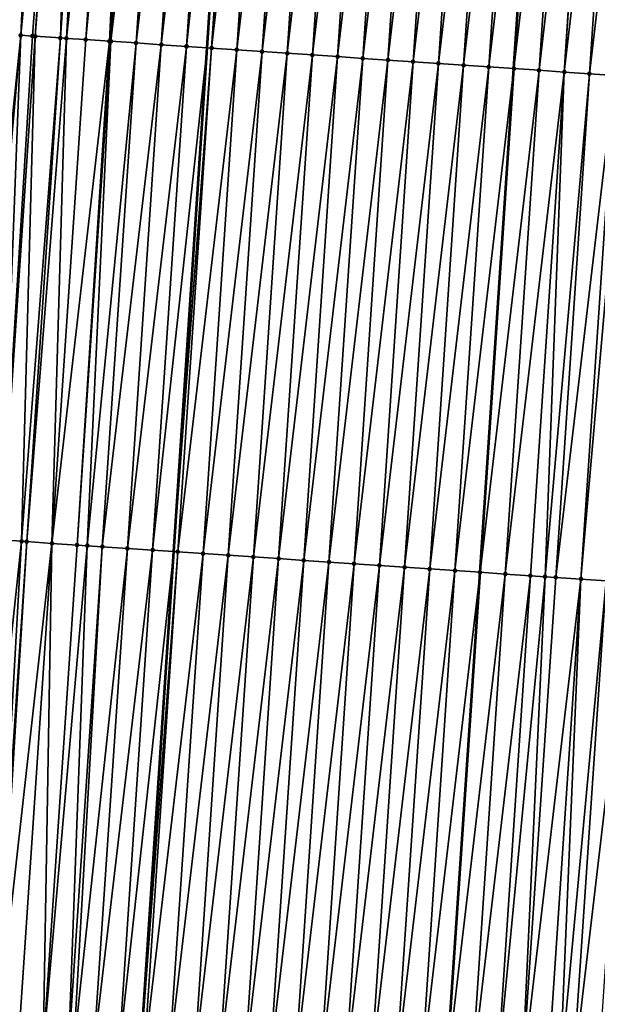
# Model space of a CAD drawing. Header units: feet. Extents: x 2017353 to 2024169, y 808050 to 818690.
# Tile 80 of 256: x 2023509 to 2023532, y 810864 to 810903. Entities that reach past the tile are written whole.
import ezdxf

# ---------------------------------------------------------------- set-up
doc = ezdxf.new("R2010")
doc.units = ezdxf.units.FT
doc.header["$MEASUREMENT"] = 0
for name, color, linetype, lineweight in [('EP_Travel Lane', 172, 'Continuous', 53), ('SB-Road Shots', 141, 'Continuous', 100), ('SB-Road X-Section', 40, 'Continuous', 13), ('STRIPING', 60, 'Continuous', 53)]:
    doc.layers.add(name, color=color, linetype=linetype, lineweight=lineweight)
doc.layers.add('I-77-MM15-17_SB-Surface-BORDER', color=7, linetype='Continuous')
doc.layers.add('I-77-MM15-17_SB-Surface-TIN', color=7, linetype='Continuous')

msp = doc.modelspace()

# ---------------------------------------------------------------- linework, layer by layer
at = {"layer": 'EP_Travel Lane'}
msp.add_polyline3d([(2023499.356518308, 810642.9599077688, 297.4142535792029), (2023500.702539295, 810662.9030614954, 298.0919768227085), (2023502.048506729, 810682.845421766, 298.7924338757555), (2023503.394503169, 810702.7882118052, 299.4805772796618), (2023504.740404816, 810722.7295973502, 300.2089618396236), (2023506.071576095, 810742.6690456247, 300.9027746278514), (2023507.395072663, 810762.6119827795, 301.6295509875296), (2023508.718634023, 810782.5558962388, 302.3287045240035), (2023510.042198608, 810802.4998582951, 303.026486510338), (2023511.36576442, 810822.4438388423, 303.7237454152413), (2023512.68932684, 810842.3877682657, 304.4224536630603), (2023514.012857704, 810862.3312222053, 305.1346078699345), (2023515.336330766, 810882.2738051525, 305.8714025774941), (2023516.659869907, 810902.2173838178, 306.5800283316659), (2023517.983432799, 810922.1613203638, 307.2785303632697), (2023519.34980394, 810942.1306556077, 307.9967300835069)], dxfattribs=at)
at = {"layer": 'I-77-MM15-17_SB-Surface-BORDER', "color": 3, "linetype": 'Continuous', "lineweight": -3}
msp.add_polyline3d([(2023489.552014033, 810643.6296127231, 297.1869156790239), (2023490.940363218, 810663.5704841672, 297.8482512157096), (2023492.374166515, 810683.5068231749, 298.5513598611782), (2023494.354884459, 810703.4051117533, 299.2869142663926), (2023495.539404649, 810723.3574900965, 300.0124266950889), (2023496.105524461, 810743.3467942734, 300.6598493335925), (2023497.916221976, 810763.2563264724, 301.4061769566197), (2023499.102415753, 810783.208940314, 302.1200432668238), (2023500.586114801, 810803.1411389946, 302.8463235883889), (2023501.86533351, 810823.0871729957, 303.5696055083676), (2023503.689463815, 810842.9955933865, 304.3218478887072), (2023506.06615233, 810862.8671068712, 305.0686755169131), (2023507.22822551, 810882.8209190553, 305.7944075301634), (2023509.274412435, 810902.7144334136, 306.5465600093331), (2023510.193719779, 810922.6871717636, 307.1983107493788), (2023511.566618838, 810942.6764191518, 307.8658723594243)], dxfattribs=at)
at = {"layer": 'I-77-MM15-17_SB-Surface-TIN', "color": 128, "linetype": 'Continuous', "lineweight": -3}
for points in [[(2023509.274412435, 810902.7144334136, 306.5465600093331), (2023511.191436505, 810922.6196318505, 307.2138848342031), (2023510.193719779, 810922.6871717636, 307.1983107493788)], [(2023509.740578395, 810902.6827972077, 306.5560712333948), (2023511.191436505, 810922.6196318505, 307.2138848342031), (2023509.274412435, 810902.7144334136, 306.5465600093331)], [(2023509.852365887, 810902.6752431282, 306.5574411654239), (2023511.191436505, 810922.6196318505, 307.2138848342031), (2023509.740578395, 810902.6827972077, 306.5560712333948)], [(2023509.852365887, 810902.6752431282, 306.5574411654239), (2023511.413046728, 810922.604639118, 307.2170890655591), (2023511.191436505, 810922.6196318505, 307.2138848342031)], [(2023510.850116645, 810902.6082101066, 306.5586752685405), (2023511.413046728, 810922.604639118, 307.2170890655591), (2023509.852365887, 810902.6752431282, 306.5574411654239)], [(2023510.850116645, 810902.6082101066, 306.5586752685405), (2023512.189162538, 810922.5522305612, 307.2255372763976), (2023511.413046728, 810922.604639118, 307.2170890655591)], [(2023511.08564473, 810902.5924792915, 306.556349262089), (2023512.189162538, 810922.5522305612, 307.2255372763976), (2023510.850116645, 810902.6082101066, 306.5586752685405)], [(2023511.08564473, 810902.5924792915, 306.556349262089), (2023513.18692016, 810922.4852997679, 307.223879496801), (2023512.189162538, 810922.5522305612, 307.2255372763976)], [(2023511.08564473, 810902.5924792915, 306.556349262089), (2023511.847907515, 810902.5417745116, 306.5430083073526), (2023513.18692016, 810922.4852997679, 307.223879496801)], [(2023511.847907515, 810902.5417745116, 306.5430083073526), (2023513.746550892, 810922.4479050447, 307.218838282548), (2023513.18692016, 810922.4852997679, 307.223879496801)], [(2023511.847907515, 810902.5417745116, 306.5430083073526), (2023512.788086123, 810902.4794270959, 306.521143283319), (2023513.746550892, 810922.4479050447, 307.218838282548)], [(2023512.788086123, 810902.4794270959, 306.521143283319), (2023514.184689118, 810922.4185378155, 307.2174452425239), (2023513.746550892, 810922.4479050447, 307.218838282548)], [(2023512.788086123, 810902.4794270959, 306.521143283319), (2023512.845714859, 810902.4755842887, 306.5203998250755), (2023514.184689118, 810922.4185378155, 307.2174452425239)], [(2023512.845714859, 810902.4755842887, 306.5203998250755), (2023515.182420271, 810922.3512127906, 307.2269401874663), (2023514.184689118, 810922.4185378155, 307.2174452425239)], [(2023512.845714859, 810902.4755842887, 306.5203998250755), (2023513.843452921, 810902.4083621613, 306.5269836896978), (2023515.182420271, 810922.3512127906, 307.2269401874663)], [(2023513.843452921, 810902.4083621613, 306.5269836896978), (2023516.180135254, 810922.2836469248, 307.24324845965), (2023515.182420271, 810922.3512127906, 307.2269401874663)], [(2023513.843452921, 810902.4083621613, 306.5269836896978), (2023514.841161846, 810902.3407060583, 306.5458446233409), (2023516.180135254, 810922.2836469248, 307.24324845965)], [(2023514.841161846, 810902.3407060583, 306.5458446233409), (2023517.1778443, 810922.2159926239, 307.2620585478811), (2023516.180135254, 810922.2836469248, 307.24324845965)], [(2023514.841161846, 810902.3407060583, 306.5458446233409), (2023515.838870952, 810902.2730526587, 306.5646290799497), (2023517.1778443, 810922.2159926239, 307.2620585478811)], [(2023515.838870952, 810902.2730526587, 306.5646290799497), (2023515.841204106, 810902.2728942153, 306.5646796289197), (2023517.1778443, 810922.2159926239, 307.2620585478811)], [(2023515.841204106, 810902.2728942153, 306.5646796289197), (2023517.983432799, 810922.1613203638, 307.2785303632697), (2023517.1778443, 810922.2159926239, 307.2620585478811)], [(2023515.841204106, 810902.2728942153, 306.5646796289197), (2023516.659869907, 810902.2173838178, 306.5800283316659), (2023517.983432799, 810922.1613203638, 307.2785303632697)], [(2023518.175549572, 810922.1482821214, 307.282458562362), (2023517.983432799, 810922.1613203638, 307.2785303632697), (2023516.659869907, 810902.2173838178, 306.5800283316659)], [(2023516.836580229, 810902.2054018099, 306.5833413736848), (2023518.175549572, 810922.1482821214, 307.282458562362), (2023516.659869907, 810902.2173838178, 306.5800283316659)], [(2023516.836580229, 810902.2054018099, 306.5833413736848), (2023519.173265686, 810922.0807331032, 307.2982902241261), (2023518.175549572, 810922.1482821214, 307.282458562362)], [(2023516.836580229, 810902.2054018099, 306.5833413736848), (2023517.83430874, 810902.1380374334, 306.5939494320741), (2023519.173265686, 810922.0807331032, 307.2982902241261)], [(2023517.83430874, 810902.1380374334, 306.5939494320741), (2023520.170980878, 810922.0131703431, 307.3145106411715), (2023519.173265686, 810922.0807331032, 307.2982902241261)], [(2023517.83430874, 810902.1380374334, 306.5939494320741), (2023518.832032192, 810902.0705976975, 306.6066893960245), (2023520.170980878, 810922.0131703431, 307.3145106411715)], [(2023518.832032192, 810902.0705976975, 306.6066893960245), (2023521.168700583, 810921.9456747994, 307.3288295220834), (2023520.170980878, 810922.0131703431, 307.3145106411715)], [(2023518.832032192, 810902.0705976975, 306.6066893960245), (2023519.829752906, 810902.003117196, 306.6205826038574), (2023521.168700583, 810921.9456747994, 307.3288295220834)], [(2023519.829752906, 810902.003117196, 306.6205826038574), (2023522.16641644, 810921.8781219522, 307.3447695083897), (2023521.168700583, 810921.9456747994, 307.3288295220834)], [(2023519.829752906, 810902.003117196, 306.6205826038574), (2023520.827467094, 810901.9355394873, 306.6372257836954), (2023522.16641644, 810921.8781219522, 307.3447695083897)], [(2023520.827467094, 810901.9355394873, 306.6372257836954), (2023523.164129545, 810921.8105281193, 307.3618689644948), (2023522.16641644, 810921.8781219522, 307.3447695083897)], [(2023520.827467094, 810901.9355394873, 306.6372257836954), (2023521.825179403, 810901.867933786, 306.6546608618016), (2023523.164129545, 810921.8105281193, 307.3618689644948)], [(2023521.825179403, 810901.867933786, 306.6546608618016), (2023524.161843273, 810921.7429435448, 307.3787065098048), (2023523.164129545, 810921.8105281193, 307.3618689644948)], [(2023521.825179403, 810901.867933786, 306.6546608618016), (2023522.822885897, 810901.800241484, 306.6745458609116), (2023524.161843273, 810921.7429435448, 307.3787065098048)], [(2023522.822885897, 810901.800241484, 306.6745458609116), (2023525.159561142, 810921.6754206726, 307.3937985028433), (2023524.161843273, 810921.7429435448, 307.3787065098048)], [(2023522.822885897, 810901.800241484, 306.6745458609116), (2023523.820597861, 810901.7326306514, 306.6921261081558), (2023525.159561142, 810921.6754206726, 307.3937985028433)], [(2023523.820597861, 810901.7326306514, 306.6921261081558), (2023526.157276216, 810921.6078561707, 307.4100681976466), (2023525.159561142, 810921.6754206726, 307.3937985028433)], [(2023523.820597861, 810901.7326306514, 306.6921261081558), (2023524.818318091, 810901.6651429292, 306.706223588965), (2023526.157276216, 810921.6078561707, 307.4100681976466)], [(2023524.818318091, 810901.6651429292, 306.706223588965), (2023527.154983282, 810921.5401723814, 307.429712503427), (2023526.157276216, 810921.6078561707, 307.4100681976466)], [(2023524.818318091, 810901.6651429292, 306.706223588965), (2023525.816034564, 810901.597599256, 306.7219039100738), (2023527.154983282, 810921.5401723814, 307.429712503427)], [(2023525.816034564, 810901.597599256, 306.7219039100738), (2023528.152687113, 810921.472440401, 307.4507201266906), (2023527.154983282, 810921.5401723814, 307.429712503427)], [(2023525.816034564, 810901.597599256, 306.7219039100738), (2023526.813741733, 810901.5299170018, 306.7415046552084), (2023528.152687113, 810921.472440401, 307.4507201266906)], [(2023526.813741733, 810901.5299170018, 306.7415046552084), (2023529.150397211, 810921.4048017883, 307.4690863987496), (2023528.152687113, 810921.472440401, 307.4507201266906)], [(2023526.813741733, 810901.5299170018, 306.7415046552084), (2023527.811453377, 810901.4623014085, 306.7592195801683), (2023529.150397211, 810921.4048017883, 307.4690863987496)], [(2023527.811453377, 810901.4623014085, 306.7592195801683), (2023530.148110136, 810921.3372052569, 307.48626219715), (2023529.150397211, 810921.4048017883, 307.4690863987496)], [(2023527.811453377, 810901.4623014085, 306.7592195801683), (2023528.809161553, 810901.3946341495, 306.7783961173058), (2023530.148110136, 810921.3372052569, 307.48626219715)], [(2023531.145816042, 810921.2695041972, 307.5063950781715), (2023530.148110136, 810921.3372052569, 307.48626219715), (2023528.809161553, 810901.3946341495, 306.7783961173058)], [(2023529.806862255, 810901.3268555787, 306.8007216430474), (2023531.145816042, 810921.2695041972, 307.5063950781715), (2023528.809161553, 810901.3946341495, 306.7783961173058)], [(2023529.806862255, 810901.3268555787, 306.8007216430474), (2023532.106299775, 810921.2043892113, 307.5240786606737), (2023531.145816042, 810921.2695041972, 307.5063950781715)], [(2023529.806862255, 810901.3268555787, 306.8007216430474), (2023530.804574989, 810901.2592562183, 306.8179773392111), (2023532.106299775, 810921.2043892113, 307.5240786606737)], [(2023530.804574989, 810901.2592562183, 306.8179773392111), (2023532.14352611, 810921.2018651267, 307.5247742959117), (2023532.106299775, 810921.2043892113, 307.5240786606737)], [(2023530.804574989, 810901.2592562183, 306.8179773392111), (2023533.141244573, 810921.1343510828, 307.5396165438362), (2023532.14352611, 810921.2018651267, 307.5247742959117)], [(2023530.804574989, 810901.2592562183, 306.8179773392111), (2023531.802285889, 810901.1916295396, 306.8360058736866), (2023533.141244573, 810921.1343510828, 307.5396165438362)], [(2023531.802285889, 810901.1916295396, 306.8360058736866), (2023534.138964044, 810921.0668520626, 307.5540337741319), (2023533.141244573, 810921.1343510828, 307.5396165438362)], [(2023531.802285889, 810901.1916295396, 306.8360058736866), (2023532.800017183, 810901.1243066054, 306.8454415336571), (2023534.138964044, 810921.0668520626, 307.5540337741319)], [(2023507.515774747, 810882.8013166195, 305.8027526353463), (2023509.274412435, 810902.7144334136, 306.5465600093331), (2023507.22822551, 810882.8209190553, 305.7944075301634)], [(2023508.513463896, 810882.7333659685, 305.8299461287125), (2023509.274412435, 810902.7144334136, 306.5465600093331), (2023507.515774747, 810882.8013166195, 305.8027526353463)], [(2023508.513463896, 810882.7333659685, 305.8299461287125), (2023509.740578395, 810902.6827972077, 306.5560712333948), (2023509.274412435, 810902.7144334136, 306.5465600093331)], [(2023508.513463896, 810882.7333659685, 305.8299461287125), (2023509.852365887, 810902.6752431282, 306.5574411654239), (2023509.740578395, 810902.6827972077, 306.5560712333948)], [(2023509.308181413, 810882.6794304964, 305.8462231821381), (2023509.852365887, 810902.6752431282, 306.5574411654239), (2023508.513463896, 810882.7333659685, 305.8299461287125)], [(2023509.308181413, 810882.6794304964, 305.8462231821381), (2023510.850116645, 810902.6082101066, 306.5586752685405), (2023509.852365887, 810902.6752431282, 306.5574411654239)], [(2023509.511173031, 810882.6657130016, 305.8487182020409), (2023510.850116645, 810902.6082101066, 306.5586752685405), (2023509.308181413, 810882.6794304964, 305.8462231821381)], [(2023509.511173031, 810882.6657130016, 305.8487182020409), (2023511.08564473, 810902.5924792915, 306.556349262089), (2023510.850116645, 810902.6082101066, 306.5586752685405)], [(2023509.511173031, 810882.6657130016, 305.8487182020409), (2023510.508930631, 810882.5987818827, 305.8470693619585), (2023511.08564473, 810902.5924792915, 306.556349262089)], [(2023510.508930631, 810882.5987818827, 305.8470693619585), (2023511.847907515, 810902.5417745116, 306.5430083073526), (2023511.08564473, 810902.5924792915, 306.556349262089)], [(2023510.508930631, 810882.5987818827, 305.8470693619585), (2023512.788086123, 810902.4794270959, 306.521143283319), (2023511.847907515, 810902.5417745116, 306.5430083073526)], [(2023510.508930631, 810882.5987818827, 305.8470693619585), (2023511.506734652, 810882.5325421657, 305.8258609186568), (2023512.788086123, 810902.4794270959, 306.521143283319)], [(2023511.506734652, 810882.5325421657, 305.8258609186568), (2023512.845714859, 810902.4755842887, 306.5203998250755), (2023512.788086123, 810902.4794270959, 306.521143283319)], [(2023511.506734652, 810882.5325421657, 305.8258609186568), (2023511.91219132, 810882.5055367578, 305.8197483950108), (2023512.845714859, 810902.4755842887, 306.5203998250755)], [(2023511.91219132, 810882.5055367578, 305.8197483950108), (2023513.843452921, 810902.4083621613, 306.5269836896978), (2023512.845714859, 810902.4755842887, 306.5203998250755)], [(2023511.91219132, 810882.5055367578, 305.8197483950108), (2023512.504500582, 810882.4657351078, 305.8207024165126), (2023513.843452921, 810902.4083621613, 306.5269836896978)], [(2023512.504500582, 810882.4657351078, 305.8207024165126), (2023514.841161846, 810902.3407060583, 306.5458446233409), (2023513.843452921, 810902.4083621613, 306.5269836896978)], [(2023512.504500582, 810882.4657351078, 305.8207024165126), (2023513.502214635, 810882.3981553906, 305.8374022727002), (2023514.841161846, 810902.3407060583, 306.5458446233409)], [(2023513.502214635, 810882.3981553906, 305.8374022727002), (2023515.838870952, 810902.2730526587, 306.5646290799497), (2023514.841161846, 810902.3407060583, 306.5458446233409)], [(2023513.502214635, 810882.3981553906, 305.8374022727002), (2023514.499924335, 810882.3305108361, 305.8559363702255), (2023515.838870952, 810902.2730526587, 306.5646290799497)], [(2023514.499924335, 810882.3305108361, 305.8559363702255), (2023515.841204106, 810902.2728942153, 306.5646796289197), (2023515.838870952, 810902.2730526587, 306.5646290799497)], [(2023514.499924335, 810882.3305108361, 305.8559363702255), (2023516.659869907, 810902.2173838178, 306.5800283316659), (2023515.841204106, 810902.2728942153, 306.5646796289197)], [(2023514.499924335, 810882.3305108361, 305.8559363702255), (2023515.336330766, 810882.2738051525, 305.8714025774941), (2023516.659869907, 810902.2173838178, 306.5800283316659)], [(2023516.836580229, 810902.2054018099, 306.5833413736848), (2023516.659869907, 810902.2173838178, 306.5800283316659), (2023515.336330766, 810882.2738051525, 305.8714025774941)], [(2023515.497634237, 810882.2628692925, 305.8743852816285), (2023516.836580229, 810902.2054018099, 306.5833413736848), (2023515.336330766, 810882.2738051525, 305.8714025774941)], [(2023515.497634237, 810882.2628692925, 305.8743852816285), (2023517.83430874, 810902.1380374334, 306.5939494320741), (2023516.836580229, 810902.2054018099, 306.5833413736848)], [(2023515.497634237, 810882.2628692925, 305.8743852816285), (2023516.49535463, 810882.1953840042, 305.8884137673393), (2023517.83430874, 810902.1380374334, 306.5939494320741)], [(2023516.49535463, 810882.1953840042, 305.8884137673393), (2023518.832032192, 810902.0705976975, 306.6066893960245), (2023517.83430874, 810902.1380374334, 306.5939494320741)], [(2023516.49535463, 810882.1953840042, 305.8884137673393), (2023517.493071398, 810882.1278447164, 305.9039698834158), (2023518.832032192, 810902.0705976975, 306.6066893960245)], [(2023517.493071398, 810882.1278447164, 305.9039698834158), (2023519.829752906, 810902.003117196, 306.6205826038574), (2023518.832032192, 810902.0705976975, 306.6066893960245)], [(2023517.493071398, 810882.1278447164, 305.9039698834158), (2023518.490779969, 810882.0601833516, 305.9229795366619), (2023519.829752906, 810902.003117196, 306.6205826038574)], [(2023518.490779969, 810882.0601833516, 305.9229795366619), (2023520.827467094, 810901.9355394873, 306.6372257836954), (2023519.829752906, 810902.003117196, 306.6205826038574)], [(2023518.490779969, 810882.0601833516, 305.9229795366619), (2023519.488494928, 810881.9926171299, 305.9392976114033), (2023520.827467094, 810901.9355394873, 306.6372257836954)], [(2023519.488494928, 810881.9926171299, 305.9392976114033), (2023521.825179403, 810901.867933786, 306.6546608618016), (2023520.827467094, 810901.9355394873, 306.6372257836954)], [(2023519.488494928, 810881.9926171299, 305.9392976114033), (2023520.486211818, 810881.9250796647, 305.954802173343), (2023521.825179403, 810901.867933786, 306.6546608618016)], [(2023520.486211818, 810881.9250796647, 305.954802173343), (2023522.822885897, 810901.800241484, 306.6745458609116), (2023521.825179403, 810901.867933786, 306.6546608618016)], [(2023520.486211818, 810881.9250796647, 305.954802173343), (2023521.483924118, 810881.8574738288, 305.9722409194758), (2023522.822885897, 810901.800241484, 306.6745458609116)], [(2023521.483924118, 810881.8574738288, 305.9722409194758), (2023523.820597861, 810901.7326306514, 306.6921261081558), (2023522.822885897, 810901.800241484, 306.6745458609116)], [(2023521.483924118, 810881.8574738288, 305.9722409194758), (2023522.481643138, 810881.7899680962, 305.9868477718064), (2023523.820597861, 810901.7326306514, 306.6921261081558)], [(2023522.481643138, 810881.7899680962, 305.9868477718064), (2023524.818318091, 810901.6651429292, 306.706223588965), (2023523.820597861, 810901.7326306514, 306.6921261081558)], [(2023522.481643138, 810881.7899680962, 305.9868477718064), (2023523.479361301, 810881.7224495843, 306.00181614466), (2023524.818318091, 810901.6651429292, 306.706223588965)], [(2023523.479361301, 810881.7224495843, 306.00181614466), (2023525.816034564, 810901.597599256, 306.7219039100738), (2023524.818318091, 810901.6651429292, 306.706223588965)], [(2023523.479361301, 810881.7224495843, 306.00181614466), (2023524.477077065, 810881.6548953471, 306.0177951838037), (2023525.816034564, 810901.597599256, 306.7219039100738)], [(2023524.477077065, 810881.6548953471, 306.0177951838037), (2023526.813741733, 810901.5299170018, 306.7415046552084), (2023525.816034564, 810901.597599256, 306.7219039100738)], [(2023524.477077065, 810881.6548953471, 306.0177951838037), (2023525.474787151, 810881.587256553, 306.0361663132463), (2023526.813741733, 810901.5299170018, 306.7415046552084)], [(2023525.474787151, 810881.587256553, 306.0361663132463), (2023527.811453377, 810901.4623014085, 306.7592195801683), (2023526.813741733, 810901.5299170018, 306.7415046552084)], [(2023525.474787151, 810881.587256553, 306.0361663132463), (2023526.472496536, 810881.5196072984, 306.0548333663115), (2023527.811453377, 810901.4623014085, 306.7592195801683)], [(2023526.472496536, 810881.5196072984, 306.0548333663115), (2023528.809161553, 810901.3946341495, 306.7783961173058), (2023527.811453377, 810901.4623014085, 306.7592195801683)], [(2023526.472496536, 810881.5196072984, 306.0548333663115), (2023527.470207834, 810881.4519865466, 306.0726940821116), (2023528.809161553, 810901.3946341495, 306.7783961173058)], [(2023529.806862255, 810901.3268555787, 306.8007216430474), (2023528.809161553, 810901.3946341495, 306.7783961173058), (2023527.470207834, 810881.4519865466, 306.0726940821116)], [(2023528.467912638, 810881.3842690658, 306.0932912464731), (2023529.806862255, 810901.3268555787, 306.8007216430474), (2023527.470207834, 810881.4519865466, 306.0726940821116)], [(2023528.467912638, 810881.3842690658, 306.0932912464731), (2023530.804574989, 810901.2592562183, 306.8179773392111), (2023529.806862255, 810901.3268555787, 306.8007216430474)], [(2023528.467912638, 810881.3842690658, 306.0932912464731), (2023529.465621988, 810881.3166193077, 306.1119725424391), (2023530.804574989, 810901.2592562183, 306.8179773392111)], [(2023529.465621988, 810881.3166193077, 306.1119725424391), (2023530.043222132, 810881.2774531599, 306.1228418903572), (2023530.804574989, 810901.2592562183, 306.8179773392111)], [(2023530.043222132, 810881.2774531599, 306.1228418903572), (2023531.802285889, 810901.1916295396, 306.8360058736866), (2023530.804574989, 810901.2592562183, 306.8179773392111)], [(2023530.043222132, 810881.2774531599, 306.1228418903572), (2023530.463334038, 810881.2490097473, 306.1295166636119), (2023531.802285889, 810901.1916295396, 306.8360058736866)], [(2023530.463334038, 810881.2490097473, 306.1295166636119), (2023532.800017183, 810901.1243066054, 306.8454415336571), (2023531.802285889, 810901.1916295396, 306.8360058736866)], [(2023530.463334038, 810881.2490097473, 306.1295166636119), (2023531.461060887, 810881.1816206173, 306.1408248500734), (2023532.800017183, 810901.1243066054, 306.8454415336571)], [(2023531.461060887, 810881.1816206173, 306.1408248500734), (2023533.20143647, 810901.0971238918, 306.8519566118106), (2023532.800017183, 810901.1243066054, 306.8454415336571)], [(2023531.461060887, 810881.1816206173, 306.1408248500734), (2023532.458782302, 810881.1141505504, 306.1544227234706), (2023533.20143647, 810901.0971238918, 306.8519566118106)], [(2023507.174555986, 810862.7914006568, 305.1049421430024), (2023509.308181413, 810882.6794304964, 305.8462231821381), (2023508.513463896, 810882.7333659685, 305.8299461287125)], [(2023508.172241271, 810862.7233924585, 305.1337636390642), (2023509.308181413, 810882.6794304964, 305.8462231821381), (2023507.174555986, 810862.7914006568, 305.1049421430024)], [(2023508.172241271, 810862.7233924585, 305.1337636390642), (2023509.511173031, 810882.6657130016, 305.8487182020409), (2023509.308181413, 810882.6794304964, 305.8462231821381)], [(2023508.276444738, 810862.7163192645, 305.1359307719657), (2023509.511173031, 810882.6657130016, 305.8487182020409), (2023508.172241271, 810862.7233924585, 305.1337636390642)], [(2023508.276444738, 810862.7163192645, 305.1359307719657), (2023510.508930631, 810882.5987818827, 305.8470693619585), (2023509.511173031, 810882.6657130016, 305.8487182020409)], [(2023508.276444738, 810862.7163192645, 305.1359307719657), (2023509.169976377, 810862.656126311, 305.1415926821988), (2023510.508930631, 810882.5987818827, 305.8470693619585)], [(2023509.169976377, 810862.656126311, 305.1415926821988), (2023510.167747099, 810862.5893906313, 305.1344149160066), (2023510.508930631, 810882.5987818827, 305.8470693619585)], [(2023510.167747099, 810862.5893906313, 305.1344149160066), (2023511.506734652, 810882.5325421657, 305.8258609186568), (2023510.508930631, 810882.5987818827, 305.8470693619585)], [(2023510.167747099, 810862.5893906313, 305.1344149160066), (2023511.91219132, 810882.5055367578, 305.8197483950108), (2023511.506734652, 810882.5325421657, 305.8258609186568)], [(2023510.167747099, 810862.5893906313, 305.1344149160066), (2023511.165556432, 810862.5232300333, 305.1109682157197), (2023511.91219132, 810882.5055367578, 305.8197483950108)], [(2023511.165556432, 810862.5232300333, 305.1109682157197), (2023512.504500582, 810882.4657351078, 305.8207024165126), (2023511.91219132, 810882.5055367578, 305.8197483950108)], [(2023511.165556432, 810862.5232300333, 305.1109682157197), (2023511.367171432, 810862.5097926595, 305.108177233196), (2023512.504500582, 810882.4657351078, 305.8207024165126)], [(2023511.367171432, 810862.5097926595, 305.108177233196), (2023513.502214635, 810882.3981553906, 305.8374022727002), (2023512.504500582, 810882.4657351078, 305.8207024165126)], [(2023511.367171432, 810862.5097926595, 305.108177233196), (2023512.163314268, 810862.4563024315, 305.1092198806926), (2023513.502214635, 810882.3981553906, 305.8374022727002)], [(2023512.163314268, 810862.4563024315, 305.1092198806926), (2023514.499924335, 810882.3305108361, 305.8559363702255), (2023513.502214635, 810882.3981553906, 305.8374022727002)], [(2023512.163314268, 810862.4563024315, 305.1092198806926), (2023513.161036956, 810862.3888513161, 305.1222816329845), (2023514.499924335, 810882.3305108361, 305.8559363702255)], [(2023513.161036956, 810862.3888513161, 305.1222816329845), (2023515.336330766, 810882.2738051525, 305.8714025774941), (2023514.499924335, 810882.3305108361, 305.8559363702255)], [(2023513.161036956, 810862.3888513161, 305.1222816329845), (2023514.012857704, 810862.3312222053, 305.1346078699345), (2023515.336330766, 810882.2738051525, 305.8714025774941)], [(2023515.497634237, 810882.2628692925, 305.8743852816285), (2023515.336330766, 810882.2738051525, 305.8714025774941), (2023514.012857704, 810862.3312222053, 305.1346078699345)], [(2023514.158756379, 810862.3213515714, 305.1367190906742), (2023515.497634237, 810882.2628692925, 305.8743852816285), (2023514.012857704, 810862.3312222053, 305.1346078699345)], [(2023514.158756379, 810862.3213515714, 305.1367190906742), (2023516.49535463, 810882.1953840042, 305.8884137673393), (2023515.497634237, 810882.2628692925, 305.8743852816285)], [(2023514.158756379, 810862.3213515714, 305.1367190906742), (2023515.156485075, 810862.2539899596, 305.1472487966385), (2023516.49535463, 810882.1953840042, 305.8884137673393)], [(2023515.156485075, 810862.2539899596, 305.1472487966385), (2023517.493071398, 810882.1278447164, 305.9039698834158), (2023516.49535463, 810882.1953840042, 305.8884137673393)], [(2023515.156485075, 810862.2539899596, 305.1472487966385), (2023516.154195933, 810862.1863626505, 305.165295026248), (2023517.493071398, 810882.1278447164, 305.9039698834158)], [(2023516.154195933, 810862.1863626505, 305.165295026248), (2023518.490779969, 810882.0601833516, 305.9229795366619), (2023517.493071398, 810882.1278447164, 305.9039698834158)], [(2023516.154195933, 810862.1863626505, 305.165295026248), (2023517.151900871, 810862.1186471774, 305.1858353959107), (2023518.490779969, 810882.0601833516, 305.9229795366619)], [(2023517.151900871, 810862.1186471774, 305.1858353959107), (2023519.488494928, 810881.9926171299, 305.9392976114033), (2023518.490779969, 810882.0601833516, 305.9229795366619)], [(2023517.151900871, 810862.1186471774, 305.1858353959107), (2023518.149612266, 810862.0510278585, 305.203655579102), (2023519.488494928, 810881.9926171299, 305.9392976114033)], [(2023518.149612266, 810862.0510278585, 305.203655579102), (2023520.486211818, 810881.9250796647, 305.954802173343), (2023519.488494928, 810881.9926171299, 305.9392976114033)], [(2023518.149612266, 810862.0510278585, 305.203655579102), (2023519.147322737, 810861.9833947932, 305.2218646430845), (2023520.486211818, 810881.9250796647, 305.954802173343)], [(2023519.147322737, 810861.9833947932, 305.2218646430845), (2023521.483924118, 810881.8574738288, 305.9722409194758), (2023520.486211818, 810881.9250796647, 305.954802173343)], [(2023519.147322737, 810861.9833947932, 305.2218646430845), (2023520.145023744, 810861.9156207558, 305.2440617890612), (2023521.483924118, 810881.8574738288, 305.9722409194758)], [(2023520.145023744, 810861.9156207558, 305.2440617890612), (2023522.481643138, 810881.7899680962, 305.9868477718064), (2023521.483924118, 810881.8574738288, 305.9722409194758)], [(2023520.145023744, 810861.9156207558, 305.2440617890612), (2023521.142738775, 810861.8480556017, 305.2603496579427), (2023522.481643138, 810881.7899680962, 305.9868477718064)], [(2023521.142738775, 810861.8480556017, 305.2603496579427), (2023523.479361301, 810881.7224495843, 306.00181614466), (2023522.481643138, 810881.7899680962, 305.9868477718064)], [(2023521.142738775, 810861.8480556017, 305.2603496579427), (2023522.140457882, 810861.7805511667, 305.2749198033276), (2023523.479361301, 810881.7224495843, 306.00181614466)], [(2023522.140457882, 810861.7805511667, 305.2749198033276), (2023524.477077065, 810881.6548953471, 306.0177951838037), (2023523.479361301, 810881.7224495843, 306.00181614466)], [(2023522.140457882, 810861.7805511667, 305.2749198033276), (2023523.138169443, 810861.712934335, 305.292669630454), (2023524.477077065, 810881.6548953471, 306.0177951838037)], [(2023523.138169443, 810861.712934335, 305.292669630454), (2023525.474787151, 810881.587256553, 306.0361663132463), (2023524.477077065, 810881.6548953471, 306.0177951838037)], [(2023523.138169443, 810861.712934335, 305.292669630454), (2023524.135873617, 810861.6452074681, 305.3135323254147), (2023525.474787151, 810881.587256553, 306.0361663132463)], [(2023524.135873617, 810861.6452074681, 305.3135323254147), (2023526.472496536, 810881.5196072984, 306.0548333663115), (2023525.474787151, 810881.587256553, 306.0361663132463)], [(2023524.135873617, 810861.6452074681, 305.3135323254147), (2023525.133583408, 810861.5775642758, 305.3320278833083), (2023526.472496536, 810881.5196072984, 306.0548333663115)], [(2023525.133583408, 810861.5775642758, 305.3320278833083), (2023527.470207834, 810881.4519865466, 306.0726940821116), (2023526.472496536, 810881.5196072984, 306.0548333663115)], [(2023525.133583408, 810861.5775642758, 305.3320278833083), (2023526.131290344, 810861.5098785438, 305.3517268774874), (2023527.470207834, 810881.4519865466, 306.0726940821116)], [(2023528.467912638, 810881.3842690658, 306.0932912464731), (2023527.470207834, 810881.4519865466, 306.0726940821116), (2023526.131290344, 810861.5098785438, 305.3517268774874)], [(2023527.128985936, 810861.4420238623, 305.3762054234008), (2023528.467912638, 810881.3842690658, 306.0932912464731), (2023526.131290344, 810861.5098785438, 305.3517268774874)], [(2023527.128985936, 810861.4420238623, 305.3762054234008), (2023529.465621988, 810881.3166193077, 306.1119725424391), (2023528.467912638, 810881.3842690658, 306.0932912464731)], [(2023527.128985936, 810861.4420238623, 305.3762054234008), (2023528.126693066, 810861.374341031, 305.3958223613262), (2023529.465621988, 810881.3166193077, 306.1119725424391)], [(2023528.126693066, 810861.374341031, 305.3958223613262), (2023530.043222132, 810881.2774531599, 306.1228418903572), (2023529.465621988, 810881.3166193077, 306.1119725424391)], [(2023528.126693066, 810861.374341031, 305.3958223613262), (2023529.124408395, 810861.3067803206, 305.4119845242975), (2023530.043222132, 810881.2774531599, 306.1228418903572)], [(2023529.124408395, 810861.3067803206, 305.4119845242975), (2023530.463334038, 810881.2490097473, 306.1295166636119), (2023530.043222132, 810881.2774531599, 306.1228418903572)], [(2023529.124408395, 810861.3067803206, 305.4119845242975), (2023531.461060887, 810881.1816206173, 306.1408248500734), (2023530.463334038, 810881.2490097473, 306.1295166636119)], [(2023529.124408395, 810861.3067803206, 305.4119845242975), (2023530.122128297, 810861.239287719, 305.4262199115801), (2023531.461060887, 810881.1816206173, 306.1408248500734)], [(2023530.122128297, 810861.239287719, 305.4262199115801), (2023530.607744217, 810861.2063890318, 305.434508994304), (2023531.461060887, 810881.1816206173, 306.1408248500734)], [(2023530.607744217, 810861.2063890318, 305.434508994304), (2023532.458782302, 810881.1141505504, 306.1544227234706), (2023531.461060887, 810881.1816206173, 306.1408248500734)], [(2023530.607744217, 810861.2063890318, 305.434508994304), (2023531.119842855, 810861.1717155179, 305.4427071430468), (2023532.458782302, 810881.1141505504, 306.1544227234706)], [(2023531.119842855, 810861.1717155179, 305.4427071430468), (2023533.456507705, 810881.046739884, 306.1663401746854), (2023532.458782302, 810881.1141505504, 306.1544227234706)], [(2023531.119842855, 810861.1717155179, 305.4427071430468), (2023532.117571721, 810861.1043564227, 305.4531656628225), (2023533.456507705, 810881.046739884, 306.1663401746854)]]:
    msp.add_3dface(points, dxfattribs=at)
at = {"layer": 'SB-Road Shots', "lineweight": 100}
for p in [(2023509.274412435, 810902.7144334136, 306.5465600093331), (2023509.740578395, 810902.6827972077, 306.5560712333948), (2023509.852365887, 810902.6752431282, 306.5574411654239), (2023510.850116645, 810902.6082101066, 306.5586752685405), (2023511.08564473, 810902.5924792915, 306.556349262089), (2023511.847907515, 810902.5417745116, 306.5430083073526), (2023512.788086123, 810902.4794270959, 306.521143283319), (2023512.845714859, 810902.4755842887, 306.5203998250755), (2023513.843452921, 810902.4083621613, 306.5269836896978), (2023514.841161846, 810902.3407060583, 306.5458446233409), (2023515.838870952, 810902.2730526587, 306.5646290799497), (2023515.841204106, 810902.2728942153, 306.5646796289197), (2023516.836580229, 810902.2054018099, 306.5833413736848), (2023517.83430874, 810902.1380374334, 306.5939494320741), (2023518.832032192, 810902.0705976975, 306.6066893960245), (2023519.829752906, 810902.003117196, 306.6205826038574), (2023520.827467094, 810901.9355394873, 306.6372257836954), (2023521.825179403, 810901.867933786, 306.6546608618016), (2023522.822885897, 810901.800241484, 306.6745458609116), (2023523.820597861, 810901.7326306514, 306.6921261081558), (2023524.818318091, 810901.6651429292, 306.706223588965), (2023525.816034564, 810901.597599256, 306.7219039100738), (2023526.813741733, 810901.5299170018, 306.7415046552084), (2023527.811453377, 810901.4623014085, 306.7592195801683), (2023528.809161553, 810901.3946341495, 306.7783961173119), (2023529.806862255, 810901.3268555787, 306.8007216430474), (2023530.804574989, 810901.2592562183, 306.8179773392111), (2023531.802285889, 810901.1916295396, 306.8360058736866), (2023509.308181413, 810882.6794304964, 305.8462231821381), (2023509.511173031, 810882.6657130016, 305.8487182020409), (2023510.508930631, 810882.5987818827, 305.8470693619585), (2023511.506734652, 810882.5325421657, 305.8258609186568), (2023511.91219132, 810882.5055367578, 305.8197483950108), (2023512.504500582, 810882.4657351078, 305.8207024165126), (2023513.502214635, 810882.3981553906, 305.8374022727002), (2023514.499924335, 810882.3305108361, 305.8559363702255), (2023515.497634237, 810882.2628692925, 305.8743852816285), (2023516.49535463, 810882.1953840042, 305.8884137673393), (2023517.493071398, 810882.1278447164, 305.9039698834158), (2023518.490779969, 810882.0601833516, 305.9229795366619), (2023519.488494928, 810881.9926171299, 305.9392976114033), (2023520.486211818, 810881.9250796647, 305.954802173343), (2023521.483924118, 810881.8574738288, 305.9722409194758), (2023522.481643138, 810881.7899680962, 305.9868477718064), (2023523.479361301, 810881.7224495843, 306.00181614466), (2023524.477077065, 810881.6548953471, 306.0177951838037), (2023525.474787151, 810881.587256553, 306.0361663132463), (2023526.472496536, 810881.5196072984, 306.0548333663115), (2023527.470207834, 810881.4519865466, 306.0726940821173), (2023528.467912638, 810881.3842690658, 306.0932912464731), (2023529.465621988, 810881.3166193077, 306.1119725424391), (2023530.043222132, 810881.2774531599, 306.1228418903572), (2023530.463334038, 810881.2490097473, 306.1295166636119), (2023531.461060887, 810881.1816206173, 306.1408248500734)]:
    msp.add_point(p, dxfattribs=at)
at = {"layer": 'SB-Road X-Section', "extrusion": (0.0669473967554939, 0.997128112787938, 0.03540582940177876), "elevation": 944053.4250653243, "flags": 128}
msp.add_lwpolyline([(-1964678.534503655, -33139.11028658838), (-1964677.534503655, -33139.05451818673), (-1964676.534503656, -33138.99944870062), (-1964675.534503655, -33138.95600227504), (-1964674.534503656, -33138.91384736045), (-1964673.534503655, -33138.86145663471), (-1964672.534503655, -33138.84466922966), (-1964672.520842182, -33138.84465483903), (-1964672.363889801, -33138.84489137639), (-1964671.534503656, -33138.85319781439), (-1964670.534503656, -33138.86684431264), (-1964669.534503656, -33138.87944945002), (-1964668.534503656, -33138.89020618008), (-1964667.534503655, -33138.90088089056), (-1964666.534503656, -33138.91082313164), (-1964665.936842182, -33138.92009468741), (-1964665.534503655, -33138.92661385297), (-1964664.534503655, -33138.93605543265), (-1964663.534503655, -33138.9540952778), (-1964662.534503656, -33138.97136179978), (-1964661.534503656, -33138.99370133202), (-1964660.534503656, -33139.01288990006), (-1964659.534503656, -33139.03061593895), (-1964658.534503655, -33139.05022898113), (-1964657.534503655, -33139.0659191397), (-1964656.534503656, -33139.08002546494), (-1964655.534503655, -33139.09761674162), (-1964654.534503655, -33139.11751421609), (-1964653.534503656, -33139.13496023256), (-1964652.534503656, -33139.15161385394), (-1964651.534503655, -33139.16551577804), (-1964650.534503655, -33139.17826373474), (-1964649.534503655, -33139.18887844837), (-1964648.536842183, -33139.20755190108), (-1964648.534503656, -33139.20760248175), (-1964647.534503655, -33139.22639872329), (-1964646.534503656, -33139.24527148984), (-1964645.534503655, -33139.25185948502), (-1964645.476746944, -33139.25111556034), (-1964644.534503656, -33139.22923681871), (-1964643.770556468, -33139.21588749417), (-1964643.534503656, -33139.21356002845), (-1964642.534503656, -33139.21479490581), (-1964642.42246123, -33139.2161656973), (-1964641.955223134, -33139.22568288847)], dxfattribs=at)
at = {"layer": 'SB-Road X-Section', "extrusion": (0.06694740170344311, 0.9971281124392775, 0.03540582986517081), "elevation": 944033.4347950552, "flags": 128}
msp.add_lwpolyline([(-1964678.529815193, -33139.10769136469), (-1964677.529815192, -33139.05211921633), (-1964676.529815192, -33138.99823221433), (-1964675.529815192, -33138.9559231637), (-1964674.529815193, -33138.90805993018), (-1964673.529815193, -33138.85359979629), (-1964672.765693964, -33138.84140185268), (-1964672.560646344, -33138.8418007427), (-1964672.529815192, -33138.84193505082), (-1964671.529815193, -33138.85221783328), (-1964670.529815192, -33138.86630930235), (-1964669.529815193, -33138.88029366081), (-1964668.529815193, -33138.89062367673), (-1964667.529815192, -33138.89836340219), (-1964666.529815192, -33138.91028833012), (-1964665.529815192, -33138.9238947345), (-1964664.529815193, -33138.93521001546), (-1964664.108741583, -33138.94188897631), (-1964663.529815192, -33138.9527651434), (-1964662.529815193, -33138.97145815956), (-1964661.529815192, -33138.99206824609), (-1964660.529815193, -33139.00994016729), (-1964659.529815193, -33139.02861893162), (-1964658.529815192, -33139.04700158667), (-1964657.529815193, -33139.06299065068), (-1964656.529815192, -33139.07796841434), (-1964655.529815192, -33139.09258443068), (-1964654.529815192, -33139.11003411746), (-1964653.529815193, -33139.12554840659), (-1964652.529815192, -33139.14187671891), (-1964651.529815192, -33139.16089829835), (-1964650.529815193, -33139.17646417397), (-1964649.529815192, -33139.19050146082), (-1964648.529815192, -33139.20896194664), (-1964647.529815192, -33139.22750767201), (-1964646.529815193, -33139.24421800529), (-1964645.936170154, -33139.24517262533), (-1964645.529815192, -33139.23905626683), (-1964644.529815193, -33139.21783451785), (-1964643.529815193, -33139.21618464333), (-1964643.32636063, -33139.21868122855), (-1964642.529815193, -33139.2349684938), (-1964641.529815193, -33139.26217904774), (-1964641.241598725, -33139.27052938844)], dxfattribs=at)
at = {"layer": 'STRIPING'}
msp.add_polyline3d([(2023511.372298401, 810642.141939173, 297.6135904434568), (2023512.718285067, 810662.0845843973, 298.3058830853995), (2023514.06429321, 810682.0275478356, 298.9890583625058), (2023515.410256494, 810701.9698466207, 299.6912770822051), (2023516.75620885, 810721.9119834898, 300.3981349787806), (2023518.097582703, 810741.8542114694, 301.1113321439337), (2023519.436500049, 810761.7963173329, 301.8323598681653), (2023520.775466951, 810781.7391612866, 302.5325071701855), (2023522.114415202, 810801.6817274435, 303.2405133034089), (2023523.453389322, 810821.6246789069, 303.9376191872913), (2023524.792350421, 810841.567436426, 304.6402117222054), (2023526.131290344, 810861.5098785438, 305.3517268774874), (2023527.470207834, 810881.4519865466, 306.0726940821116), (2023528.809161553, 810901.3946341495, 306.7783961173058), (2023530.148110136, 810921.3372052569, 307.48626219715), (2023531.517622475, 810941.2772753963, 308.2058140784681)], dxfattribs=at)

doc.saveas('drawing.dxf')
